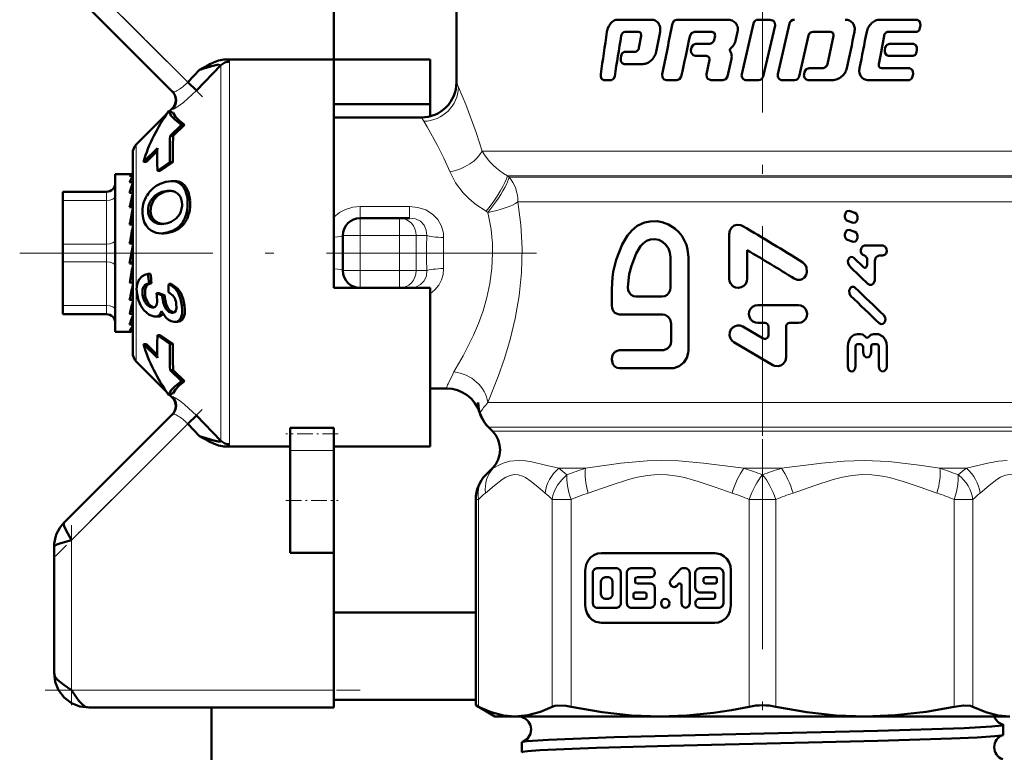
# Model space of a CAD drawing. Extents: x -1358 to 1757, y -1497 to 607.
# Tile 62 of 97: x 94 to 151, y -110 to -69. Entities that reach past the tile are written whole.
import ezdxf

# ---------------------------------------------------------------- set-up
doc = ezdxf.new("R2010")
doc.units = 0
doc.linetypes.add('DASHDOT', pattern=[18.5, 12, -3, 0.5, -3])

msp = doc.modelspace()

# ---------------------------------------------------------------- linework, layer by layer
at = {"color": 7, "lineweight": 50}
for p, q in [((112.291, -56.88), (112.291, -70.809)), ((119.291, -64.827), (119.291, -72.13)), ((96.584, -66.173), (103.072, -72.661)), ((128.506, -68.536), (130.432, -68.536)), ((131.89, -68.536), (134.775, -68.536)), ((136.546, -68.536), (137.229, -68.536)), ((143.502, -68.536), (145.633, -68.536)), ((136.273, -68.75), (135.601, -71.659)), ((136.83, -71.78), (137.502, -68.871)), ((138.337, -68.75), (137.667, -71.659)), ((145.788, -69.01), (145.809, -68.87)), ((128.936, -69.225), (129.696, -69.225)), ((129.85, -69.457), (129.724, -70.15)), ((129.824, -69.292), (129.85, -69.457)), ((130.702, -70.38), (130.932, -69.227)), ((132.901, -69.225), (133.887, -69.225)), ((133.887, -69.225), (134.045, -69.292)), ((134.076, -69.457), (134.022, -69.689)), ((134.045, -69.292), (134.076, -69.457)), ((135.247, -69.744), (135.367, -69.227)), ((138.886, -71.78), (139.418, -69.439)), ((139.683, -69.225), (140.668, -69.225)), ((140.852, -69.456), (140.498, -71.078)), ((140.668, -69.225), (140.821, -69.292)), ((140.821, -69.292), (140.852, -69.456)), ((143.522, -70.611), (143.735, -69.456)), ((143.975, -69.225), (145.613, -69.225)), ((132.726, -70.133), (132.696, -70.274)), ((132.982, -69.92), (133.732, -69.92)), ((135.006, -70.491), (134.93, -70.331)), ((134.946, -70.21), (135.11, -70.034)), ((143.807, -70.133), (143.781, -70.274)), ((144.019, -69.92), (145.423, -69.92)), ((145.581, -70.396), (145.603, -70.256)), ((112.291, -70.809), (106.1, -70.809)), ((112.291, -81.88), (112.291, -70.809)), ((112.291, -70.809), (117.791, -70.809)), ((117.791, -70.809), (117.791, -73.361)), ((128.705, -70.597), (128.682, -70.737)), ((128.901, -70.382), (129.485, -70.382)), ((132.951, -70.609), (133.577, -70.609)), ((133.577, -70.609), (133.734, -70.676)), ((133.765, -70.84), (133.583, -71.659)), ((133.734, -70.676), (133.765, -70.84)), ((134.779, -71.78), (135.009, -70.781)), ((143.436, -71.074), (143.522, -70.611)), ((143.994, -70.609), (145.401, -70.609)), ((104.609, -71.41), (103.934, -72.109)), ((105.832, -71.142), (104.429, -72.586)), ((104.784, -71.308), (104.609, -71.41)), ((104.961, -71.207), (104.784, -71.308)), ((105.832, -71.142), (105.834, -71.129)), ((128.878, -71.071), (129.954, -71.071)), ((139.459, -71.304), (140.212, -71.304)), ((143.594, -71.305), (145.205, -71.305)), ((127.712, -71.994), (128.154, -71.994)), ((131.293, -71.994), (131.899, -71.994)), ((133.846, -71.994), (134.511, -71.994)), ((135.873, -71.994), (136.556, -71.994)), ((137.939, -71.994), (138.617, -71.994)), ((139.193, -71.518), (139.161, -71.658)), ((139.427, -71.994), (140.773, -71.994)), ((142.841, -71.994), (145.183, -71.994)), ((145.368, -71.781), (145.39, -71.64)), ((104.429, -72.586), (103.934, -72.109)), ((102.881, -73.786), (103.044, -73.623)), ((112.291, -73.361), (117.791, -73.361)), ((117.791, -73.361), (117.791, -74.067)), ((100.996, -75.671), (102.725, -73.941)), ((102.845, -73.772), (102.842, -73.774)), ((103.104, -73.87), (102.845, -73.772)), ((117.291, -74.13), (112.291, -74.13)), ((102.926, -75.174), (103.573, -74.547)), ((103.755, -74.547), (103.107, -75.174)), ((103.755, -74.547), (103.573, -74.547)), ((102.926, -75.174), (103.107, -75.174)), ((102.198, -75.884), (101.398, -76.668)), ((100.791, -87.594), (100.791, -76.166)), ((102.194, -76.061), (101.573, -76.668)), ((101.573, -76.668), (101.398, -76.668)), ((102.912, -76.68), (102.2, -77.18)), ((103.074, -76.68), (102.362, -77.18)), ((103.074, -76.68), (102.912, -76.68)), ((99.791, -77.38), (99.791, -77.983)), ((100.769, -77.38), (99.791, -77.38)), ((100.791, -77.465), (100.615, -77.465)), ((100.769, -77.38), (100.791, -77.382)), ((102.2, -77.18), (102.362, -77.18)), ((99.791, -77.983), (99.791, -86.38)), ((100.791, -77.821), (100.615, -77.821)), ((100.753, -77.983), (100.791, -77.878)), ((103.142, -77.766), (102.988, -77.766)), ((96.791, -78.38), (99.291, -78.38)), ((96.791, -78.514), (96.791, -78.38)), ((96.791, -78.88), (96.791, -78.514)), ((100.791, -78.432), (100.615, -78.432)), ((100.791, -78.307), (100.785, -78.432)), ((102.787, -78.323), (102.869, -78.32)), ((102.787, -78.323), (102.939, -78.323)), ((96.791, -81.38), (96.791, -78.88)), ((100.791, -79.259), (100.615, -79.259)), ((100.791, -78.86), (100.77, -79.259)), ((100.791, -79.089), (100.779, -79.259)), ((100.791, -79.603), (100.748, -80.251)), ((100.791, -79.88), (100.773, -79.88)), ((113.791, -79.88), (116.037, -79.88)), ((116.037, -79.88), (116.617, -79.88)), ((141.501, -79.717), (141.501, -79.803)), ((142.064, -79.575), (141.732, -79.473)), ((142.212, -79.905), (142.212, -79.818)), ((100.791, -80.251), (100.615, -80.251)), ((102.572, -80.211), (102.552, -80.213)), ((141.646, -80.047), (141.977, -80.148)), ((100.791, -80.489), (100.71, -81.345)), ((102.577, -80.756), (102.432, -80.756)), ((112.791, -82.88), (112.791, -80.88)), ((134.877, -80.81), (134.877, -83.34)), ((141.501, -80.805), (141.501, -80.892)), ((142.064, -80.664), (141.732, -80.562)), ((142.212, -80.994), (142.212, -80.907)), ((96.791, -81.38), (96.791, -82.38)), ((100.791, -81.345), (100.615, -81.345)), ((100.615, -82.473), (100.791, -81.474)), ((141.646, -81.135), (141.977, -81.237)), ((142.624, -81.456), (143.66, -81.456)), ((112.291, -83.88), (112.291, -81.88)), ((131.529, -83.852), (131.529, -82.108)), ((132.559, -87.443), (132.559, -82.108)), ((135.917, -83.34), (135.917, -81.718)), ((142.564, -82.693), (142.011, -82.157)), ((142.638, -82.027), (142.625, -82.027)), ((143.66, -82.026), (143.459, -82.026)), ((96.791, -84.88), (96.791, -82.38)), ((100.615, -82.42), (100.702, -82.42)), ((100.791, -82.473), (100.615, -82.473)), ((100.791, -82.463), (100.702, -82.42)), ((142.761, -82.185), (142.761, -82.566)), ((143.21, -83.389), (143.209, -82.343)), ((100.72, -82.993), (100.791, -83.426)), ((101.81, -83.077), (101.665, -83.077)), ((100.791, -83.564), (100.615, -83.564)), ((101.87, -83.596), (101.724, -83.596)), ((102.993, -83.636), (102.847, -83.636)), ((100.791, -83.88), (100.753, -83.88)), ((100.791, -84.292), (100.754, -83.873)), ((100.791, -84.022), (100.76, -84.022)), ((102.472, -84.304), (102.147, -84.184)), ((102.295, -84.184), (102.147, -84.184)), ((102.295, -84.184), (102.62, -84.304)), ((102.62, -84.304), (102.472, -84.304)), ((117.791, -83.88), (112.291, -83.88)), ((116.617, -83.88), (116.531, -83.88)), ((117.791, -92.951), (117.791, -83.88)), ((128.167, -83.955), (128.167, -84.878)), ((129.547, -84.365), (131.048, -84.365)), ((96.791, -84.88), (96.791, -85.38)), ((100.791, -84.549), (100.615, -84.549)), ((100.791, -85.006), (100.774, -84.729)), ((103.188, -84.458), (103.192, -84.467)), ((136.517, -84.854), (138.836, -84.854)), ((99.291, -85.38), (96.791, -85.38)), ((100.791, -85.366), (100.615, -85.366)), ((100.791, -85.524), (100.788, -85.458)), ((101.935, -85.001), (101.899, -84.999)), ((102.073, -85.52), (102.025, -85.517)), ((102.227, -85.52), (102.073, -85.52)), ((103.064, -85.299), (103.028, -85.297)), ((128.613, -85.391), (131.072, -85.391)), ((100.791, -85.964), (100.615, -85.964)), ((103.205, -85.818), (103.155, -85.816)), ((103.358, -85.818), (103.205, -85.818)), ((131.564, -85.904), (131.564, -86.93)), ((136.821, -86.769), (135.659, -86.084)), ((136.922, -85.881), (136.517, -85.881)), ((137.124, -86.087), (137.124, -86.59)), ((138.133, -87.842), (138.133, -86.087)), ((138.334, -85.881), (138.836, -85.881)), ((100.67, -86.38), (99.791, -86.38)), ((100.791, -86.306), (100.615, -86.306)), ((100.791, -86.369), (100.725, -86.369)), ((102.2, -86.58), (102.912, -87.08)), ((102.362, -86.58), (102.2, -86.58)), ((102.362, -86.58), (103.074, -87.08)), ((142.212, -86.515), (142.395, -86.515)), ((143.138, -86.513), (143.326, -86.513)), ((101.398, -87.091), (102.198, -87.876)), ((101.573, -87.091), (101.398, -87.091)), ((101.573, -87.091), (102.194, -87.698)), ((103.074, -87.08), (102.912, -87.08)), ((135.156, -86.977), (137.376, -88.29)), ((141.669, -87.229), (141.67, -88.369)), ((142.42, -87.085), (142.225, -87.085)), ((143.314, -87.084), (143.114, -87.084)), ((143.893, -88.366), (143.892, -87.225)), ((128.613, -87.443), (131.072, -87.443)), ((142.104, -88.369), (142.103, -87.244)), ((142.544, -87.243), (142.544, -87.576)), ((142.99, -87.575), (142.989, -87.243)), ((143.439, -87.242), (143.44, -88.367)), ((100.996, -88.089), (102.725, -89.818)), ((102.926, -88.586), (103.573, -89.213)), ((103.107, -88.586), (102.926, -88.586)), ((103.107, -88.586), (103.755, -89.213)), ((128.613, -88.469), (131.564, -88.469)), ((103.755, -89.213), (103.573, -89.213)), ((102.842, -89.986), (102.845, -89.988)), ((102.845, -89.988), (103.104, -89.889)), ((102.881, -89.974), (103.044, -90.137)), ((118.725, -89.63), (117.791, -89.63)), ((103.072, -91.098), (96.877, -97.294)), ((103.934, -91.651), (104.429, -91.174)), ((104.609, -92.349), (103.934, -91.651)), ((104.429, -91.174), (105.832, -92.618)), ((109.791, -91.876), (112.291, -91.876)), ((109.791, -91.876), (109.791, -92.212)), ((109.791, -92.212), (109.791, -93.166)), ((112.291, -91.876), (112.291, -92.212)), ((112.291, -92.212), (112.291, -93.166)), ((121.127, -91.844), (121.352, -92.069)), ((104.609, -92.349), (104.784, -92.452)), ((104.784, -92.452), (104.961, -92.553)), ((106.1, -92.951), (109.791, -92.951)), ((109.791, -96.027), (109.791, -93.166)), ((112.291, -92.951), (117.791, -92.951)), ((112.291, -96.027), (112.291, -93.166)), ((121.352, -94.191), (120.981, -94.561)), ((121.352, -94.191), (120.981, -94.561)), ((109.791, -99.027), (109.791, -96.027)), ((112.291, -99.027), (112.291, -96.027)), ((120.395, -107.747), (120.395, -95.975)), ((96.291, -98.708), (96.291, -105.88)), ((109.791, -99.027), (112.291, -99.027)), ((112.291, -99.027), (112.291, -106.88)), ((134.058, -99.036), (127.579, -99.036)), ((126.655, -100.036), (126.655, -102.036)), ((127.08, -100.164), (127.08, -101.908)), ((128.455, -99.907), (127.317, -99.907)), ((128.692, -101.908), (128.692, -100.164)), ((129.026, -100.164), (129.026, -101.908)), ((130.4, -99.907), (129.263, -99.907)), ((132.086, -99.982), (131.561, -100.55)), ((132.392, -99.907), (132.253, -99.907)), ((132.629, -101.908), (132.629, -100.164)), ((132.945, -100.164), (132.945, -101.036)), ((134.319, -99.907), (133.182, -99.907)), ((134.556, -101.908), (134.556, -100.164)), ((134.982, -102.036), (134.982, -100.036)), ((127.554, -100.677), (127.554, -101.395)), ((127.981, -100.42), (127.791, -100.42)), ((128.218, -101.395), (128.218, -100.677)), ((129.5, -100.677), (129.5, -100.523)), ((129.595, -100.42), (130.4, -100.42)), ((133.419, -100.523), (133.419, -100.677)), ((134.082, -100.42), (133.513, -100.42)), ((134.177, -100.677), (134.177, -100.523)), ((130.069, -101.292), (129.503, -101.292)), ((130.4, -100.779), (129.595, -100.779)), ((130.637, -101.908), (130.637, -101.036)), ((131.896, -100.913), (131.993, -100.808)), ((132.155, -100.88), (132.155, -101.908)), ((133.182, -101.292), (133.987, -101.292)), ((133.513, -100.779), (134.082, -100.779)), ((127.791, -101.651), (127.981, -101.651)), ((129.408, -101.395), (129.408, -101.549)), ((129.503, -101.651), (130.069, -101.651)), ((130.163, -101.549), (130.163, -101.395)), ((133.987, -101.651), (133.182, -101.651)), ((134.082, -101.395), (134.082, -101.549)), ((127.317, -102.164), (128.455, -102.164)), ((129.263, -102.164), (130.4, -102.164)), ((133.182, -102.164), (134.319, -102.164)), ((112.291, -102.43), (120.395, -102.43)), ((127.579, -103.036), (134.058, -103.036)), ((112.291, -106.88), (112.291, -107.88)), ((112.291, -107.43), (120.395, -107.43)), ((112.291, -107.88), (98.291, -107.88)), ((105.291, -107.88), (105.291, -130.43)), ((120.395, -107.747), (120.547, -107.825)), ((121.491, -108.38), (120.395, -107.747)), ((121.491, -108.38), (122.656, -108.38)), ((122.656, -108.38), (130.936, -108.38)), ((123.032, -108.423), (123.032, -108.38)), ((130.936, -108.38), (136.791, -108.38)), ((136.791, -108.38), (142.646, -108.38)), ((142.646, -108.38), (150.926, -108.38)), ((150.55, -109.428), (150.55, -108.866)), ((123.032, -110.434), (123.032, -109.861))]:
    msp.add_line(p, q, dxfattribs=at)
at = {"color": 7, "linetype": 'DASHDOT', "lineweight": 18}
for p, q in [((136.791, -61.844), (136.791, -97.536)), ((123.864, -81.88), (94.329, -81.88)), ((136.791, -92.53), (136.791, -133.876))]:
    msp.add_line(p, q, dxfattribs=at)
at = {"color": 7, "linetype": 'DASHDOT', "lineweight": 18, "ltscale": 0.302371}
msp.add_line((96.225, -64.399), (104.777, -72.952), dxfattribs=at)
at = {"color": 7, "lineweight": 18}
for p, q in [((103.934, -72.109), (97.291, -65.466)), ((105.832, -81.88), (105.832, -71.142)), ((106.327, -70.942), (106.327, -81.88)), ((119.291, -72.13), (119.413, -72.404)), ((117.426, -74.348), (117.291, -74.13)), ((100.996, -81.88), (100.996, -75.671)), ((120.758, -76.051), (154.291, -76.051)), ((122.203, -77.466), (153.705, -77.466)), ((122.203, -77.466), (122.306, -77.544)), ((122.306, -77.544), (153.627, -77.544)), ((103.296, -77.777), (103.143, -77.777)), ((103.847, -78.138), (103.696, -78.138)), ((99.291, -78.38), (99.291, -78.385)), ((99.291, -78.385), (99.291, -78.514)), ((99.291, -78.514), (99.291, -78.88)), ((102.5, -78.431), (102.348, -78.431)), ((99.291, -78.88), (96.791, -78.88)), ((99.291, -81.38), (99.291, -78.88)), ((101.982, -78.877), (101.831, -78.877)), ((104.073, -78.886), (103.925, -78.886)), ((113.791, -79.223), (113.791, -79.88)), ((113.791, -79.223), (116.617, -79.223)), ((116.617, -79.223), (116.617, -79.88)), ((122.81, -78.958), (123.016, -78.958)), ((123.016, -78.958), (150.356, -78.958)), ((150.356, -78.958), (153.041, -78.958)), ((101.815, -79.497), (101.667, -79.497)), ((101.943, -79.91), (101.796, -79.91)), ((104.009, -79.597), (103.862, -79.597)), ((113.791, -79.88), (113.791, -80.88)), ((116.037, -80.88), (116.037, -79.88)), ((121.089, -79.558), (120.984, -79.495)), ((102.253, -80.158), (102.107, -80.158)), ((103.724, -80.204), (103.579, -80.204)), ((103.242, -80.593), (103.097, -80.593)), ((112.791, -80.88), (113.791, -80.88)), ((113.791, -80.88), (113.791, -82.88)), ((116.037, -80.88), (113.791, -80.88)), ((116.037, -82.88), (116.037, -80.88)), ((116.037, -80.88), (116.998, -80.88)), ((117.6, -80.88), (116.998, -80.88)), ((116.998, -80.88), (116.998, -82.88)), ((96.791, -81.38), (99.291, -81.38)), ((99.291, -81.38), (99.291, -82.38)), ((100.996, -81.88), (100.996, -88.089)), ((105.832, -92.618), (105.832, -81.88)), ((106.327, -81.88), (106.327, -92.817)), ((99.291, -82.38), (96.791, -82.38)), ((99.291, -84.88), (99.291, -82.38)), ((112.791, -82.88), (113.791, -82.88)), ((113.791, -82.88), (116.037, -82.88)), ((113.791, -83.88), (113.791, -82.88)), ((116.037, -82.88), (116.998, -82.88)), ((116.037, -82.88), (116.037, -83.88)), ((116.998, -82.88), (117.6, -82.88)), ((101.504, -84.285), (101.355, -84.285)), ((103.535, -84.154), (103.389, -84.154)), ((96.791, -84.88), (99.291, -84.88)), ((99.291, -84.88), (99.291, -85.38)), ((101.701, -84.78), (101.55, -84.78)), ((102.631, -84.435), (102.483, -84.435)), ((103.751, -84.88), (103.602, -84.88)), ((101.968, -84.999), (101.899, -84.999)), ((103.098, -85.297), (103.028, -85.297)), ((103.694, -85.593), (103.543, -85.593)), ((103.044, -90.137), (103.054, -90.134)), ((121.086, -90.43), (153.041, -90.43)), ((97.291, -98.294), (103.934, -91.651)), ((152.455, -91.844), (121.127, -91.844)), ((121.352, -92.069), (152.23, -92.069)), ((112.291, -93.166), (109.791, -93.166)), ((120.981, -94.561), (121.006, -94.536)), ((121.389, -94.191), (121.352, -94.191)), ((125.14, -94.191), (126.661, -94.191)), ((135.715, -94.191), (137.867, -94.191)), ((146.921, -94.191), (148.442, -94.191)), ((120.972, -94.57), (120.981, -94.561)), ((120.395, -95.975), (120.547, -95.975)), ((120.547, -95.975), (120.547, -107.825)), ((124.764, -107.825), (124.764, -95.975)), ((124.764, -95.975), (125.846, -95.975)), ((125.846, -95.975), (125.846, -107.825)), ((136.026, -107.825), (136.026, -95.975)), ((136.791, -95.975), (136.026, -95.975)), ((137.556, -95.975), (136.791, -95.975)), ((137.556, -95.975), (137.556, -107.825)), ((147.736, -107.825), (147.736, -95.975)), ((147.736, -95.975), (148.818, -95.975)), ((148.818, -95.975), (148.818, -107.825)), ((97.291, -106.88), (97.291, -98.294)), ((112.291, -106.88), (97.291, -106.88))]:
    msp.add_line(p, q, dxfattribs=at)
at = {"color": 7, "linetype": 'DASHDOT', "lineweight": 18, "ltscale": 0.067371}
msp.add_line((113.566, -80.88), (116.261, -80.88), dxfattribs=at)
at = {"color": 7, "linetype": 'DASHDOT', "lineweight": 18, "ltscale": 0.06}
for p, q in [((113.791, -83.08), (113.791, -80.68)), ((116.037, -83.08), (116.037, -80.68))]:
    msp.add_line(p, q, dxfattribs=at)
at = {"color": 7, "linetype": 'DASHDOT', "lineweight": 18, "ltscale": 0.067386}
msp.add_line((116.261, -82.88), (113.566, -82.88), dxfattribs=at)
at = {"color": 7, "linetype": 'DASHDOT', "lineweight": 18, "ltscale": 0.296715}
msp.add_line((104.764, -90.821), (96.371, -99.214), dxfattribs=at)
at = {"color": 7, "linetype": 'DASHDOT', "lineweight": 18, "ltscale": 0.075015}
msp.add_line((112.541, -92.212), (109.54, -92.212), dxfattribs=at)
at = {"color": 7, "linetype": 'DASHDOT', "lineweight": 18, "ltscale": 0.075}
msp.add_line((109.541, -96.027), (112.541, -96.027), dxfattribs=at)
at = {"color": 7, "linetype": 'DASHDOT', "lineweight": 18, "ltscale": 0.257574}
msp.add_line((97.291, -97.435), (97.291, -107.738), dxfattribs=at)
at = {"color": 7, "linetype": 'DASHDOT', "lineweight": 18, "ltscale": 0.45}
msp.add_line((95.791, -106.88), (113.791, -106.88), dxfattribs=at)
at = {"color": 7, "lineweight": 50}
for points in [[(131.89, -68.536), (131.745, -68.586), (131.646, -68.75)], [(137.502, -68.871), (137.494, -68.724), (137.411, -68.602), (137.229, -68.536)], [(145.809, -68.87), (145.806, -68.737), (145.761, -68.617), (145.633, -68.536)], [(145.613, -69.225), (145.733, -69.155), (145.788, -69.01)], [(132.647, -69.439), (132.724, -69.298), (132.901, -69.225)], [(132.696, -70.274), (132.702, -70.419), (132.816, -70.57), (132.951, -70.609)], [(132.982, -69.92), (132.831, -69.97), (132.726, -70.133)], [(143.781, -70.274), (143.785, -70.412), (143.876, -70.566), (143.994, -70.609)], [(144.019, -69.92), (143.879, -69.985), (143.807, -70.133)], [(145.603, -70.256), (145.6, -70.122), (145.554, -70.001), (145.423, -69.92)], [(128.682, -70.737), (128.686, -70.872), (128.715, -70.956), (128.767, -71.025), (128.878, -71.071)], [(128.901, -70.382), (128.769, -70.449), (128.705, -70.597)], [(145.401, -70.609), (145.523, -70.541), (145.581, -70.396)], [(139.459, -71.304), (139.289, -71.364), (139.193, -71.518)], [(145.39, -71.64), (145.388, -71.507), (145.347, -71.397), (145.205, -71.305)], [(127.543, -71.658), (127.545, -71.79), (127.587, -71.911), (127.712, -71.994)], [(128.154, -71.994), (128.279, -71.925), (128.339, -71.78)], [(131.057, -71.659), (131.078, -71.845), (131.166, -71.953), (131.293, -71.994)], [(131.899, -71.994), (132.045, -71.944), (132.146, -71.78)], [(133.583, -71.659), (133.609, -71.85), (133.67, -71.926), (133.846, -71.994)], [(134.511, -71.994), (134.682, -71.934), (134.779, -71.78)], [(145.183, -71.994), (145.308, -71.926), (145.368, -71.781)], [(102.845, -73.772), (102.966, -74.013), (103.215, -74.272), (103.573, -74.547)], [(103.104, -73.87), (103.23, -74.083), (103.451, -74.309), (103.755, -74.547)], [(102.365, -77.916), (102.681, -77.805), (102.988, -77.766)], [(103.847, -78.138), (103.978, -78.407), (104.073, -78.886)], [(101.982, -78.877), (101.849, -79.178), (101.815, -79.497)], [(101.852, -80.597), (101.689, -80.473), (101.554, -80.312), (101.448, -80.11), (101.38, -79.878), (101.346, -79.62)], [(101.796, -79.91), (101.682, -79.626), (101.667, -79.497)], [(101.815, -79.497), (101.853, -79.721), (101.943, -79.91)], [(103.477, -79.649), (103.279, -79.905), (102.982, -80.098)], [(141.732, -79.473), (141.621, -79.484), (141.561, -79.533), (141.504, -79.678), (141.501, -79.717)], [(141.501, -79.803), (141.513, -79.894), (141.572, -80), (141.646, -80.046)], [(141.977, -80.148), (142.089, -80.138), (142.149, -80.09), (142.209, -79.944), (142.212, -79.905)], [(142.212, -79.818), (142.199, -79.727), (142.158, -79.644), (142.064, -79.575)], [(132.559, -82.108), (132.509, -81.686), (132.44, -81.407), (132.195, -80.926), (131.997, -80.681), (131.768, -80.471), (131.416, -80.251), (131.046, -80.114), (130.771, -80.065), (130.368, -80.069), (130.039, -80.14), (129.628, -80.328), (129.309, -80.596), (129.069, -80.877)], [(135.657, -80.336), (135.555, -80.29), (135.335, -80.268), (135.175, -80.315), (135.038, -80.412), (134.914, -80.597), (134.877, -80.81)], [(103.097, -80.593), (102.763, -80.713), (102.432, -80.756)], [(129.069, -80.877), (128.763, -81.397), (128.414, -82.267), (128.251, -82.959), (128.206, -83.275), (128.167, -83.955)], [(141.732, -80.562), (141.621, -80.572), (141.561, -80.622), (141.504, -80.767), (141.501, -80.805)], [(141.501, -80.892), (141.513, -80.982), (141.572, -81.088), (141.646, -81.135)], [(141.977, -81.237), (142.089, -81.227), (142.149, -81.178), (142.209, -81.032), (142.212, -80.994)], [(142.212, -80.907), (142.199, -80.816), (142.158, -80.733), (142.064, -80.664)], [(129.822, -81.492), (129.572, -81.916), (129.291, -82.609), (129.17, -83.096), (129.092, -83.838)], [(131.529, -82.108), (131.499, -81.854), (131.41, -81.614), (131.267, -81.405), (131.079, -81.24), (130.858, -81.13), (130.62, -81.084), (130.38, -81.104), (130.156, -81.188), (129.961, -81.328), (129.822, -81.492)], [(142.624, -81.456), (142.505, -81.501), (142.439, -81.586), (142.405, -81.704), (142.413, -81.827), (142.49, -81.969), (142.625, -82.027)], [(143.66, -82.026), (143.8, -81.965), (143.848, -81.899), (143.884, -81.779), (143.875, -81.654), (143.808, -81.525), (143.66, -81.456)], [(142.011, -82.157), (141.946, -82.113), (141.845, -82.104), (141.785, -82.129), (141.736, -82.173), (141.671, -82.32), (141.677, -82.48), (141.751, -82.613)], [(142.638, -82.027), (142.759, -82.163), (142.761, -82.185)], [(143.209, -82.343), (143.252, -82.166), (143.305, -82.093), (143.459, -82.026)], [(138.605, -83.345), (138.759, -83.406), (138.933, -83.409), (139.048, -83.371), (139.184, -83.273), (139.281, -83.136), (139.33, -82.979), (139.31, -82.705), (139.241, -82.566), (139.096, -82.424)], [(142.761, -82.566), (142.739, -82.657), (142.711, -82.693), (142.673, -82.718), (142.614, -82.721), (142.564, -82.693)], [(101.036, -84.217), (101.015, -83.944), (101.037, -83.688), (101.138, -83.41), (101.312, -83.216), (101.476, -83.127), (101.665, -83.077)], [(101.355, -84.285), (101.354, -83.972), (101.409, -83.807), (101.511, -83.685), (101.724, -83.596)], [(101.87, -83.596), (101.657, -83.685), (101.556, -83.806), (101.502, -83.97), (101.504, -84.285)], [(102.847, -83.636), (103.208, -83.913), (103.389, -84.154)], [(102.993, -83.636), (103.354, -83.913), (103.535, -84.154)], [(129.092, -83.838), (129.111, -83.998), (129.173, -84.146), (129.275, -84.264), (129.406, -84.34), (129.547, -84.365)], [(131.048, -84.365), (131.196, -84.34), (131.331, -84.266), (131.438, -84.152), (131.506, -84.007), (131.529, -83.852)], [(134.877, -83.34), (134.903, -83.503), (134.977, -83.652), (135.093, -83.771), (135.242, -83.847), (135.406, -83.872), (135.57, -83.841), (135.716, -83.76), (135.829, -83.637), (135.897, -83.484), (135.917, -83.34)], [(142.085, -83.864), (142.021, -83.821), (141.919, -83.811), (141.86, -83.836), (141.81, -83.88), (141.744, -84.026), (141.751, -84.188), (141.825, -84.32)], [(142.812, -83.643), (142.914, -83.701), (143.03, -83.694), (143.127, -83.624), (143.205, -83.447), (143.21, -83.389)], [(101.429, -85.153), (101.235, -84.868), (101.103, -84.535), (101.036, -84.217)], [(102.84, -84.122), (103.081, -84.306), (103.188, -84.458)], [(103.389, -84.154), (103.527, -84.498), (103.602, -84.88)], [(103.535, -84.154), (103.675, -84.498), (103.751, -84.88)], [(101.899, -84.999), (101.768, -84.964), (101.646, -84.884), (101.55, -84.78)], [(101.701, -84.78), (101.829, -84.91), (102.005, -84.993)], [(102.185, -84.666), (102.168, -84.805), (102.115, -84.918)], [(103.028, -85.297), (102.86, -85.244), (102.683, -85.072), (102.604, -84.926), (102.529, -84.694), (102.483, -84.435)], [(102.631, -84.435), (102.707, -84.799), (102.795, -85.009), (102.913, -85.17), (103.133, -85.291)], [(103.281, -84.795), (103.291, -85.035), (103.263, -85.167), (103.202, -85.256), (103.14, -85.289), (103.064, -85.299)], [(103.602, -84.88), (103.621, -85.123), (103.61, -85.35), (103.543, -85.593)], [(103.751, -84.88), (103.77, -85.123), (103.76, -85.351), (103.694, -85.593)], [(128.167, -84.878), (128.189, -85.038), (128.252, -85.181), (128.352, -85.295), (128.546, -85.385), (128.613, -85.391)], [(136.517, -84.854), (136.36, -84.881), (136.216, -84.955), (136.104, -85.072), (136.034, -85.22), (136.013, -85.381), (136.043, -85.541), (136.12, -85.685), (136.239, -85.796), (136.387, -85.863), (136.517, -85.881)], [(138.836, -85.881), (138.996, -85.853), (139.139, -85.777), (139.251, -85.655), (139.319, -85.502), (139.336, -85.339), (139.308, -85.197), (139.241, -85.066), (139.129, -84.951), (138.98, -84.877), (138.836, -84.854)], [(102.025, -85.517), (101.725, -85.411), (101.429, -85.153)], [(102.441, -85.202), (102.337, -85.401), (102.22, -85.49), (102.073, -85.52)], [(103.155, -85.816), (102.995, -85.779), (102.841, -85.699), (102.691, -85.57), (102.559, -85.404), (102.441, -85.202)], [(131.072, -85.391), (131.223, -85.417), (131.42, -85.542), (131.511, -85.674), (131.564, -85.904)], [(143.453, -85.886), (143.568, -85.942), (143.669, -85.924), (143.733, -85.877), (143.779, -85.81), (143.813, -85.689), (143.802, -85.564), (143.724, -85.429)], [(103.543, -85.593), (103.453, -85.722), (103.33, -85.799), (103.205, -85.818)], [(103.694, -85.593), (103.62, -85.707), (103.521, -85.783), (103.358, -85.818)], [(135.659, -86.084), (135.514, -86.028), (135.359, -86.018), (135.215, -86.054), (135.086, -86.134), (134.984, -86.253), (134.918, -86.412), (134.908, -86.591), (134.958, -86.761), (135.05, -86.893), (135.156, -86.977)], [(137.124, -86.59), (137.086, -86.71), (136.983, -86.786), (136.898, -86.794), (136.821, -86.769)], [(142.212, -86.515), (142.026, -86.558), (141.904, -86.64), (141.807, -86.753), (141.69, -87.03), (141.669, -87.229)], [(142.673, -86.675), (142.523, -86.544), (142.395, -86.515)], [(143.138, -86.514), (142.981, -86.558), (142.858, -86.675)], [(143.892, -87.225), (143.866, -87.014), (143.79, -86.818), (143.663, -86.654), (143.412, -86.522), (143.326, -86.513)], [(131.564, -86.93), (131.539, -87.09), (131.468, -87.234), (131.358, -87.347), (131.145, -87.437), (131.072, -87.443)], [(142.103, -87.244), (142.123, -87.157), (142.165, -87.105), (142.224, -87.085)], [(142.42, -87.085), (142.542, -87.221), (142.544, -87.243)], [(142.858, -86.675), (142.808, -86.72), (142.743, -86.726), (142.703, -86.707), (142.673, -86.675)], [(142.989, -87.243), (143.01, -87.154), (143.054, -87.103), (143.114, -87.084)], [(143.314, -87.084), (143.38, -87.107), (143.418, -87.153), (143.439, -87.242)], [(128.613, -87.443), (128.479, -87.467), (128.367, -87.528), (128.26, -87.641), (128.189, -87.797), (128.167, -87.964), (128.235, -88.228), (128.326, -88.35), (128.468, -88.442), (128.613, -88.469)], [(131.564, -88.469), (131.72, -88.456), (132.021, -88.354), (132.286, -88.147), (132.465, -87.874), (132.547, -87.588), (132.559, -87.443)], [(142.544, -87.576), (142.602, -87.768), (142.692, -87.844), (142.766, -87.861)], [(142.766, -87.861), (142.875, -87.824), (142.969, -87.695), (142.99, -87.575)], [(137.376, -88.29), (137.473, -88.334), (137.685, -88.356), (137.84, -88.312), (137.973, -88.221), (138.093, -88.044), (138.133, -87.842)], [(141.67, -88.369), (141.705, -88.524), (141.75, -88.59), (141.814, -88.637), (141.916, -88.651), (141.966, -88.634), (142.029, -88.585), (142.072, -88.517), (142.104, -88.369)], [(143.44, -88.367), (143.48, -88.528), (143.53, -88.594), (143.598, -88.638), (143.697, -88.648), (143.767, -88.621), (143.868, -88.496), (143.893, -88.366)], [(103.573, -89.213), (103.215, -89.487), (102.966, -89.747), (102.845, -89.988)], [(103.755, -89.213), (103.451, -89.45), (103.23, -89.677), (103.104, -89.889)], [(105.832, -92.618), (105.834, -92.633), (105.828, -92.645), (105.814, -92.654), (105.78, -92.66), (105.682, -92.654), (105.427, -92.6), (104.609, -92.349)], [(96.877, -97.294), (96.854, -97.34), (96.852, -97.384), (96.877, -97.497), (96.963, -97.702), (97.291, -98.294)], [(97.291, -98.294), (96.679, -98.468), (96.461, -98.552), (96.337, -98.628), (96.302, -98.67), (96.291, -98.708)], [(127.579, -99.036), (127.357, -99.066), (127.149, -99.152), (126.965, -99.289), (126.817, -99.47), (126.713, -99.687), (126.655, -100.036)], [(134.982, -100.036), (134.954, -99.796), (134.875, -99.57), (134.748, -99.371), (134.58, -99.211), (134.38, -99.098), (134.058, -99.036)], [(127.317, -99.907), (127.18, -99.954), (127.092, -100.086), (127.08, -100.164)], [(128.692, -100.164), (128.646, -100.012), (128.524, -99.919), (128.455, -99.907)], [(129.263, -99.907), (129.126, -99.955), (129.037, -100.085), (129.026, -100.164)], [(132.629, -100.164), (132.583, -100.012), (132.461, -99.919), (132.392, -99.907)], [(133.182, -99.907), (133.045, -99.954), (132.956, -100.086), (132.945, -100.164)], [(134.556, -100.164), (134.51, -100.012), (134.388, -99.919), (134.319, -99.907)], [(127.791, -100.42), (127.652, -100.469), (127.566, -100.597), (127.554, -100.677)], [(128.218, -100.677), (128.173, -100.526), (128.054, -100.433), (127.981, -100.42)], [(131.561, -100.55), (131.511, -100.631), (131.492, -100.747), (131.562, -100.915), (131.717, -100.988), (131.79, -100.979), (131.896, -100.913)], [(130.637, -101.036), (130.592, -100.884), (130.47, -100.791), (130.4, -100.779)], [(132.945, -101.036), (132.99, -101.187), (133.112, -101.281), (133.182, -101.292)], [(127.554, -101.395), (127.6, -101.546), (127.718, -101.639), (127.791, -101.651)], [(127.981, -101.651), (128.12, -101.603), (128.206, -101.474), (128.218, -101.395)], [(126.655, -102.036), (126.683, -102.276), (126.762, -102.501), (126.889, -102.701), (127.057, -102.861), (127.257, -102.973), (127.579, -103.036)], [(127.08, -101.908), (127.126, -102.059), (127.248, -102.153), (127.317, -102.164)], [(128.455, -102.164), (128.592, -102.117), (128.68, -101.986), (128.692, -101.908)], [(129.026, -101.908), (129.072, -102.059), (129.193, -102.153), (129.263, -102.164)], [(130.4, -102.164), (130.537, -102.117), (130.626, -101.986), (130.637, -101.908)], [(132.155, -101.908), (132.201, -102.06), (132.323, -102.153), (132.392, -102.164)], [(132.392, -102.164), (132.529, -102.117), (132.618, -101.986), (132.629, -101.908)], [(134.058, -103.036), (134.28, -103.006), (134.488, -102.92), (134.672, -102.782), (134.82, -102.601), (134.924, -102.384), (134.982, -102.036)], [(134.319, -102.164), (134.456, -102.117), (134.545, -101.986), (134.556, -101.908)], [(96.291, -105.88), (96.345, -106.09), (96.496, -106.295), (96.843, -106.584), (97.291, -106.88)], [(98.291, -107.88), (97.769, -107.817), (97.289, -107.624), (96.867, -107.304), (96.547, -106.882), (96.354, -106.402), (96.291, -105.88)], [(97.291, -106.88), (97.568, -107.301), (97.709, -107.491), (97.913, -107.708), (98.095, -107.833), (98.291, -107.88)], [(120.547, -107.825), (121.28, -108.139), (121.976, -108.321), (122.656, -108.38)], [(122.656, -108.38), (123.368, -108.315), (124.102, -108.114), (124.764, -107.825)], [(124.764, -107.825), (124.909, -107.775), (125.093, -107.75), (125.562, -107.775), (125.846, -107.825)], [(125.846, -107.825), (127.615, -108.139), (129.296, -108.32), (130.936, -108.38)], [(130.936, -108.38), (132.465, -108.328), (133.993, -108.176), (135.012, -108.02), (136.026, -107.825)], [(137.556, -107.825), (139.325, -108.139), (141.006, -108.32), (142.646, -108.38)], [(142.646, -108.38), (144.367, -108.315), (146.137, -108.114), (147.736, -107.825)], [(147.736, -107.825), (148.27, -107.75), (148.673, -107.775), (148.818, -107.825)], [(148.818, -107.825), (149.551, -108.139), (150.248, -108.321), (150.926, -108.38)], [(123.032, -108.423), (123.033, -108.418), (123.036, -108.415), (123.045, -108.409), (123.07, -108.399), (123.156, -108.38)], [(123.073, -108.448), (123.044, -108.437), (123.036, -108.431), (123.032, -108.426), (123.032, -108.423)], [(123.566, -109.102), (123.526, -109.386), (123.347, -109.669), (123.097, -109.828), (123.073, -109.836)], [(143.388, -109.205), (148.313, -109.049), (149.88, -108.965), (150.474, -108.899), (150.527, -108.885), (150.542, -108.877), (150.548, -108.872), (150.549, -108.87), (150.55, -108.866)], [(150.55, -108.866), (150.55, -108.863), (150.545, -108.857), (150.535, -108.851), (150.501, -108.839)], [(123.073, -109.836), (123.341, -109.794), (124.552, -109.711), (128.31, -109.574), (135.269, -109.399), (143.388, -109.205)], [(143.388, -109.771), (147.597, -109.642), (149.065, -109.578), (150.066, -109.514), (150.422, -109.472), (150.515, -109.451)], [(123.032, -110.434), (123.033, -110.43), (123.036, -110.427), (123.045, -110.42), (123.068, -110.411), (123.357, -110.365), (124.059, -110.31), (127.307, -110.175), (131.482, -110.058), (143.388, -109.771)], [(123.032, -109.861), (123.032, -109.858), (123.036, -109.853), (123.044, -109.847), (123.073, -109.836)]]:
    msp.add_lwpolyline(points, dxfattribs=at)
at = {"color": 7, "lineweight": 18}
for points in [[(105.834, -71.129), (105.829, -71.116), (105.821, -71.109), (105.797, -71.101), (105.704, -71.103)], [(104.429, -72.586), (103.685, -73.269), (103.302, -73.547), (103.153, -73.63), (103.09, -73.651), (103.078, -73.651), (103.072, -73.648)], [(119.413, -72.404), (119.827, -73.387), (120.421, -74.985), (120.758, -76.051)], [(103.072, -72.661), (103.077, -72.665), (103.089, -72.669), (103.107, -72.67), (103.177, -72.655)], [(118.926, -77.247), (118.573, -76.447), (118.212, -75.723), (117.615, -74.658), (117.426, -74.348)], [(120.984, -79.495), (120.401, -79.103), (120.021, -78.782), (119.678, -78.432), (119.244, -77.858), (118.926, -77.247)], [(112.291, -79.823), (112.602, -79.57), (112.961, -79.382), (113.367, -79.263), (113.791, -79.223)], [(116.617, -79.223), (117.09, -79.27), (117.538, -79.415), (117.924, -79.649), (118.237, -79.966), (118.446, -80.336), (118.551, -80.745), (118.562, -80.994)], [(122.81, -78.958), (122.98, -80.271), (123.052, -81.627), (123.019, -82.997), (122.882, -84.332), (122.655, -85.627), (122.365, -86.83), (122.04, -87.918), (121.687, -88.933), (121.086, -90.43)], [(117.6, -80.88), (117.572, -80.57), (117.446, -80.288), (117.23, -80.066), (116.944, -79.926), (116.617, -79.88)], [(119.153, -88.676), (119.686, -87.752), (120.269, -86.58), (120.553, -85.908), (120.813, -85.186), (121.033, -84.431), (121.208, -83.626), (121.324, -82.759), (121.363, -81.88)], [(116.617, -83.88), (116.947, -83.833), (117.237, -83.689), (117.45, -83.465), (117.574, -83.183), (117.6, -82.88)], [(118.562, -82.766), (118.539, -83.1), (118.447, -83.423), (118.287, -83.723), (118.067, -83.986), (117.791, -84.206)], [(118.816, -89.357), (119.079, -88.806), (119.153, -88.676)], [(103.072, -90.112), (103.078, -90.109), (103.098, -90.11), (103.212, -90.16), (103.464, -90.323), (103.755, -90.547), (104.429, -91.174)], [(103.177, -91.104), (103.113, -91.09), (103.092, -91.09), (103.077, -91.095), (103.072, -91.098)], [(106.327, -92.817), (106.324, -92.837), (106.317, -92.851), (106.293, -92.875), (106.154, -92.937), (106.1, -92.951)], [(121.389, -94.191), (121.745, -93.989), (121.961, -93.896), (122.353, -93.782), (122.818, -93.737)], [(122.818, -93.737), (123.239, -93.768), (123.609, -93.831), (124.389, -94.009), (125.14, -94.191)], [(126.661, -94.191), (128.69, -93.897), (130.202, -93.759), (131.01, -93.737)], [(131.01, -93.737), (131.988, -93.768), (133.419, -93.897), (135.715, -94.191)], [(137.867, -94.191), (140.173, -93.896), (141.447, -93.778), (142.589, -93.737)], [(142.589, -93.737), (144.015, -93.803), (145.748, -94.012), (146.921, -94.191)], [(148.442, -94.191), (149.673, -93.895), (150.278, -93.777), (150.772, -93.737)], [(124.359, -95.605), (123.96, -95.268), (123.56, -94.946), (123.234, -94.727), (123.07, -94.643), (122.819, -94.563), (122.591, -94.55), (122.355, -94.599), (122.122, -94.702), (121.904, -94.836), (121.471, -95.168), (120.952, -95.605)], [(125.612, -94.561), (125.309, -94.842), (125.068, -95.161), (124.906, -95.471), (124.809, -95.754), (124.764, -95.975)], [(135.048, -95.605), (134.086, -95.268), (133.119, -94.946), (132.333, -94.727), (131.936, -94.643), (131.33, -94.563), (130.78, -94.55), (130.209, -94.599), (129.647, -94.702), (129.122, -94.836), (128.077, -95.168), (126.823, -95.605)], [(146.758, -95.605), (145.796, -95.268), (144.83, -94.946), (144.043, -94.727), (143.646, -94.643), (143.04, -94.563), (142.491, -94.55), (141.919, -94.599), (141.357, -94.702), (140.832, -94.836), (139.787, -95.168), (138.534, -95.605)], [(147.736, -95.975), (147.869, -95.54), (147.953, -95.125), (147.98, -94.825), (147.97, -94.561)], [(152.63, -95.605), (152.231, -95.268), (151.831, -94.946), (151.505, -94.727), (151.34, -94.643), (151.089, -94.563), (150.862, -94.55), (150.625, -94.599), (150.392, -94.702), (150.175, -94.836), (149.742, -95.168), (149.223, -95.605)]]:
    msp.add_lwpolyline(points, dxfattribs=at)
at = {"color": 7, "lineweight": 50}
for centre, radius, start, end in [((128.636, -69.203), 0.698, 118.648, 138.3853), ((128.509, -68.966), 0.429, 90.3796, 118.9359), ((130.438, -69.027), 0.49, 62.9414, 90.8066), ((130.433, -69.04), 0.504, 36.7117, 63.1025), ((134.786, -69.215), 0.679, 66.8678, 90.9164), ((134.823, -69.126), 0.582, 41.6795, 66.6746), ((136.541, -68.812), 0.275, 89.1109, 166.9741), ((138.604, -68.81), 0.273, 89.4247, 167.3589), ((141.52, -69.107), 0.57, 64.7254, 91.0241), ((141.535, -69.064), 0.525, 38.276, 64.2203), ((143.618, -69.4), 0.888, 114.3979, 131.885), ((143.506, -69.152), 0.615, 90.4446, 114.4784), ((128.857, -69.352), 0.967, 155.8929, 172.5603), ((128.799, -69.327), 0.903, 139.3445, 155.8358), ((130.379, -69.066), 0.563, 11.0898, 35.4859), ((130.206, -69.091), 0.738, 349.4144, 10.4597), ((602.822, -165.654), 481.038, 168.37832, 168.73183), ((134.858, -69.077), 0.523, 13.1635, 40.2222), ((134.749, -69.091), 0.633, 347.6123, 12.2146), ((141.505, -69.068), 0.551, 11.5745, 36.6994), ((141.329, -69.091), 0.729, 349.2773, 10.5953), ((143.539, -69.367), 0.803, 149.3997, 170.0237), ((143.66, -69.433), 0.941, 132.4723, 149.7346), ((459.915, -119.103), 335.742, 171.45687, 171.87621), ((477.272, -127.046), 353.283, 170.61815, 171.00002), ((129.041, -69.514), 0.331, 137.9785, 169.904), ((128.942, -69.416), 0.191, 91.7893, 139.723), ((129.703, -69.369), 0.143, 32.3577, 92.7757), ((696.13, -191.075), 576.462, 167.8188, 168.056805), ((133.721, -69.61), 0.312, 308.6956, 345.3235), ((134.403, -69.523), 0.873, 324.1514, 345.3606), ((139.682, -69.495), 0.269, 89.7996, 167.9327), ((-356.406, 33.322), 508.891, 348.13579, 348.37446), ((-301.995, 18.805), 453.372, 348.53592, 348.80355), ((144.054, -69.523), 0.325, 134.9517, 168.1808), ((143.98, -69.439), 0.214, 91.4217, 136.7535), ((129.478, -70.166), 0.216, 271.9111, 316.5287), ((129.404, -70.085), 0.326, 315.2376, 348.5104), ((133.732, -69.635), 0.285, 269.9966, 310.1194), ((135.002, -70.278), 0.0879, 129.3246, 216.2249), ((106.464, -73.365), 2.608, 107.0469, 115.9661), ((106.118, -72.213), 1.405, 90.7149, 107.301), ((129.849, -70.236), 0.856, 294.3232, 312.3779), ((129.791, -70.179), 0.938, 312.6657, 329.8865), ((129.869, -70.225), 0.847, 329.9476, 349.4919), ((134.412, -70.641), 0.613, 346.7671, 14.1878), ((108.523, -82.807), 12.05, 106.9807, 108.9565), ((107.915, -76.464), 6.03, 115.4614, 119.329), ((108.415, -82.236), 11.472, 105.3248, 107.295), ((106.072, -73.578), 2.503, 98.4471, 105.9728), ((129.951, -70.473), 0.598, 270.2997, 294.7998), ((140.204, -71.004), 0.301, 271.6384, 308.5393), ((140.217, -71.008), 0.289, 306.9279, 346.0338), ((140.759, -71.107), 0.877, 327.999, 347.1481), ((142.964, -71.449), 0.647, 167.0812, 191.0248), ((143.632, -71.128), 0.202, 164.7047, 212.9533), ((143.587, -71.156), 0.148, 213.2548, 272.9146), ((135.869, -71.718), 0.275, 167.4877, 270.794), ((136.561, -71.718), 0.275, 269.1104, 346.9538), ((137.935, -71.718), 0.275, 167.537, 270.7746), ((138.62, -71.721), 0.272, 269.4226, 347.5766), ((139.428, -71.72), 0.273, 166.9363, 269.7842), ((140.772, -71.228), 0.766, 270.0359, 291.8521), ((140.709, -71.054), 0.95, 291.4841, 309.2075), ((140.718, -71.075), 0.929, 309.594, 327.6325), ((142.865, -71.469), 0.547, 190.9675, 216.1427), ((142.842, -71.465), 0.531, 218.0017, 243.1281), ((142.834, -71.475), 0.518, 243.4428, 270.8226), ((117.291, -72.13), 2, 269.9989, 0.0007), ((102.55, -73.128), 0.699, 314.9437, 45.0571), ((102.577, -73.154), 0.699, 315.0791, 44.8933), ((128.818, -76.147), 25.911, 177.8474, 181.1783), ((125.895, -76.401), 22.821, 176.9184, 180.701), ((101.491, -76.166), 0.7, 135, 180), ((129.774, -76.454), 27.583, 178.8161, 181.5088), ((101.926, -78.306), 1.397, 144.3579, 159.7069), ((99.291, -77.88), 0.5, 270, 360), ((106.989, -80.142), 6.6, 160.9015, 164.979), ((103.065, -79.462), 1.697, 114.3516, 149.2914), ((102.989, -78.849), 1.083, 81.8686, 90.0638), ((103.143, -78.843), 1.077, 81.8482, 90.0644), ((103.045, -78.529), 0.759, 31.0334, 82.6172), ((103.199, -78.524), 0.753, 30.7994, 82.5875), ((117.177, -82.792), 16.935, 165.3751, 167.9594), ((103.068, -79.51), 1.725, 147.9641, 183.6481), ((102.801, -79.48), 1.143, 113.3749, 148.1347), ((102.952, -79.482), 1.144, 113.2778, 148.0518), ((102.851, -79.542), 1.221, 93.002, 114.3788), ((103.003, -79.538), 1.217, 92.9942, 114.42), ((102.877, -79.193), 0.872, 75.485, 90.5), ((102.928, -79), 0.673, 50.7039, 75.5964), ((102.944, -78.972), 0.641, 23.502, 50.2025), ((102.654, -79.088), 0.954, 3.5095, 22.9776), ((102.716, -79.445), 1.051, 147.3056, 182.8145), ((102.476, -79.117), 1.134, 332.0162, 4.4184), ((101.673, -79.048), 2.257, 345.9018, 4.0929), ((101.811, -79.042), 2.267, 345.8077, 3.924), ((140.442, -87.712), 40.521, 168.1124, 169.3901), ((102.365, -79.518), 0.691, 214.5532, 248.0744), ((102.516, -79.509), 0.7, 214.9673, 247.9657), ((102.27, -79.227), 1.634, 323.2374, 346.8968), ((102.412, -79.223), 1.639, 323.1908, 346.791), ((113.791, -80.88), 1, 90, 180), ((206.941, -100.098), 107.967, 169.47259, 169.99766), ((102.422, -79.378), 0.843, 248.0516, 270.2494), ((102.557, -79.439), 0.781, 247.0842, 265.7139), ((102.428, -79.178), 1.043, 269.844, 276.7921), ((102.411, -78.806), 1.414, 276.546, 293.8475), ((102.56, -79.436), 1.276, 294.879, 322.9638), ((102.704, -79.434), 1.278, 294.8674, 322.9241), ((63.202, -203.637), 143.013, 57.94847, 59.56046), ((102.428, -79.636), 1.121, 239.099, 270.1949), ((60.174, -209.975), 148.952, 58.22708, 59.43567), ((13.299, -67.083), 88.858, 349.31117, 349.94255), ((203.096, -20.459), 87.329, 225.37571, 226.34556), ((116.18, -81.692), 14.581, 185.4513, 187.5), ((116.04, -81.695), 14.297, 185.5502, 187.6401), ((113.791, -82.88), 1, 180, 270), ((66.28, -77.111), 35.131, 347.7764, 349.2178), ((118.25, -84.077), 15.409, 178.36, 180.1652), ((102.382, -84.168), 1.034, 186.4912, 216.3347), ((102.536, -84.163), 1.038, 186.7407, 216.4847), ((96.978, -84.852), 5.211, 2.0456, 7.3606), ((104.221, -84.229), 1.75, 182.4619, 186.7586), ((104.367, -84.224), 1.749, 182.6366, 186.9374), ((216.773, -7.981), 106.981, 225.52689, 226.73659), ((230.431, 6.986), 126.723, 225.8007, 226.82531), ((86.643, -81.544), 14.485, 344.6995, 347.6108), ((101.948, -84.791), 0.21, 266.3771, 322.7086), ((102.054, -84.951), 1.237, 7.2463, 23.0567), ((99.291, -85.88), 0.5, 0, 90), ((96.103, -84.145), 4.865, 338.0434, 344.4913), ((102.236, -85.188), 0.331, 268.3817, 330.4584), ((99.832, -85.636), 1.031, 319.4671, 338.3736), ((136.921, -86.084), 0.202, 358.9408, 89.7784), ((138.335, -86.083), 0.202, 90.3302, 181.1568), ((100.66, -86.194), 0.187, 273.0522, 314.5382), ((129.774, -87.306), 27.583, 178.4912, 181.1839), ((128.818, -87.612), 25.911, 178.8217, 182.1526), ((125.727, -87.362), 22.654, 179.2848, 183.0955), ((101.491, -87.594), 0.7, 180, 225.0002), ((118.725, -91.63), 2, 17.4522, 90.0026), ((102.549, -90.632), 0.7, 315, 45), ((102.577, -90.605), 0.699, 315.107, 44.9208), ((122.541, -90.43), 2, 180, 224.9998), ((122.541, -90.43), 2, 197.4537, 225), ((120.291, -93.13), 1.5, 315, 45), ((107.929, -87.268), 6.061, 240.6797, 244.5274), ((106.464, -90.397), 2.605, 244.0246, 252.9518), ((106.12, -91.531), 1.42, 252.7813, 269.1886), ((122.395, -95.975), 2, 135, 180), ((122.395, -95.975), 2, 135, 180), ((98.275, -98.702), 1.984, 134.808, 180.192), ((98.275, -98.702), 1.984, 134.808, 180.192), ((132.255, -100.135), 0.228, 90.5034, 137.9633), ((129.599, -100.519), 0.099, 92.7194, 182.4973), ((129.599, -100.681), 0.099, 177.499, 267.2768), ((133.518, -100.519), 0.099, 92.7495, 182.4757), ((133.518, -100.681), 0.099, 177.5221, 267.2398), ((134.077, -100.519), 0.099, 357.5221, 87.2398), ((134.077, -100.681), 0.099, 272.7495, 2.4757), ((129.508, -101.391), 0.099, 92.7495, 182.4757), ((130.064, -101.391), 0.099, 357.5221, 87.2398), ((132.061, -100.869), 0.0913, 90.5034, 137.9633), ((132.056, -100.876), 0.099, 357.4988, 87.2772), ((133.983, -101.391), 0.099, 357.499, 87.2768), ((129.508, -101.553), 0.099, 177.5221, 267.2398), ((130.064, -101.553), 0.099, 272.7495, 2.4757), ((133.983, -101.553), 0.099, 272.7194, 2.4973), ((136.78, -111.476), 3.729, 89.8318, 101.6737), ((136.802, -111.476), 3.729, 78.3264, 90.1681), ((122.839, -109.135), 0.727, 2.6288, 71.2194), ((150.718, -108.157), 0.717, 198.1244, 252.3534), ((150.763, -110.137), 0.73, 109.8155, 180.6518), ((150.512, -109.405), 0.0457, 274.1483, 328.4829), ((150.762, -110.147), 0.73, 179.8586, 250.2518)]:
    msp.add_arc(centre, radius, start, end, dxfattribs=at)
at = {"color": 7, "lineweight": 18}
for centre, radius, start, end in [((105.978, -71.444), 0.647, 63.5451, 79.0873), ((102.675, -71.342), 1.409, 295.0627, 300.3745), ((102.272, -70.68), 2.183, 300.7019, 309.3191), ((101.831, -70.141), 2.88, 309.3153, 316.9074), ((102.939, -71.92), 0.773, 287.8821, 295.4261), ((103.038, -73.658), 0.0363, 16.1796, 79.3427), ((124.127, -74.051), 3.919, 210.6991, 240.6014), ((112.765, -72.784), 10.732, 320.8669, 324.8807), ((111.263, -81.897), 10.1, 0.0991, 13.3937), ((148.054, -81.879), 30.471, 178.1216, 180.0023), ((142.452, -81.879), 23.907, 177.8793, 180.0025), ((148.054, -81.881), 30.471, 179.9977, 181.8784), ((142.452, -81.881), 23.907, 179.9975, 182.1207), ((122.051, -90.584), 3.46, 159.234, 163.9897), ((103.033, -90.099), 0.041, 300.8924, 341.9736), ((125.255, -94.048), 5.52, 139.0513, 146.8576), ((102.939, -91.84), 0.773, 64.5743, 72.1168), ((102.673, -92.42), 1.411, 59.6306, 64.9319), ((102.275, -93.076), 2.179, 50.6703, 59.3049), ((101.831, -93.619), 2.88, 43.0924, 50.6834), ((124.84, -98.398), 5.441, 129.3559, 135.1646), ((121.211, -99.676), 6.747, 49.2926, 54.3913), ((132.205, -111.551), 18.224, 107.7111, 111.2104), ((129.951, -112.659), 19.347, 69.2976, 72.6677), ((143.63, -112.659), 19.347, 107.3323, 110.7024), ((141.377, -111.551), 18.224, 68.7896, 72.2889), ((152.371, -99.676), 6.747, 125.6087, 130.7074), ((124.74, -100.145), 5.913, 129.841, 135.1615), ((120.571, -100.145), 5.913, 44.8385, 50.159), ((132.331, -111.593), 16.91, 109.0079, 112.5497), ((129.541, -111.593), 16.91, 67.4503, 70.9921), ((144.041, -111.593), 16.91, 109.0079, 112.5497), ((141.251, -111.593), 16.91, 67.4503, 70.9921), ((153.011, -100.145), 5.913, 129.841, 135.1615)]:
    msp.add_arc(centre, radius, start, end, dxfattribs=at)
for centre, major_axis, ratio, start_param, end_param in [((103, -71.314), (3.327, 0.378), 0.129171, 6.267853, 6.460295), ((117.426, -72.404), (1.797, 0.878), 0.965578, 4.271437, 5.814526), ((118.926, -76.051), (1.901, 0.62), 0.578335, 4.525901, 5.769568), ((120.984, -78.88), (-1.191, -1.607), 0.189078, 1.321005, 2.76852), ((121.089, -78.958), (-1.191, -1.606), 0.183903, 1.706348, 2.766171), ((121.089, -78.958), (0, 2), 0.860354, 4.712389, 5.497787), ((99.291, -78.63), (0.5, 0), 0.5, 4.712389, 6.283185), ((121.089, -78.958), (1.966, 0.366), 0.295036, 4.657547, 5.720519), ((116.037, -80.88), (0, 1), 0.961524, 4.712389, 6.283185), ((111.791, -80.88), (1, 0), 0.114286, 5.235987, 6.283185), ((118.562, -80.88), (0.999, -0.033), 0.114225, 3.421775, 4.716143), ((99.291, -81.13), (0.5, 0), 0.5, 4.712389, 6.283185), ((99.291, -82.63), (-0.5, 0), 0.5, 3.141593, 4.712389), ((111.791, -82.88), (1, 0), 0.114286, 0, 1.047198), ((116.037, -82.88), (0, 1), 0.961524, 3.141593, 4.712389), ((118.562, -82.88), (0.999, 0.033), 0.114225, 1.567042, 2.86141), ((99.291, -85.13), (-0.5, 0), 0.5, 3.141593, 4.712389), ((119.153, -90.43), (1.8, -0.872), 0.854078, 0.516239, 1.963331), ((122.8, -95.605), (1.277, -1.539), 0.880592, 3.24575, 4.081599), ((126.207, -95.605), (-1.277, -1.539), 0.880592, 4.50733, 5.343179), ((127.589, -95.605), (0.65, -1.891), 0.364753, 3.751886, 4.587735), ((135.814, -95.605), (-0.65, -1.891), 0.364753, 4.001194, 4.837043), ((137.768, -95.605), (0.65, -1.891), 0.364753, 1.446142, 2.281991), ((145.993, -95.605), (-0.65, -1.891), 0.364753, 1.695451, 2.5313), ((147.375, -95.605), (1.277, -1.539), 0.880592, 0.940006, 1.775856), ((122.395, -95.975), (1.414, -1.414), 0.862856, 3.141593, 4.000478), ((126.612, -95.975), (0.765, -1.848), 0.357407, 3.706528, 4.565414), ((136.791, -95.975), (-0.765, -1.848), 0.357407, 4.000478, 4.859364), ((136.791, -95.975), (0.765, -1.848), 0.357407, 1.423821, 2.282707), ((146.97, -95.975), (1.414, -1.414), 0.862856, 0.858886, 1.717772)]:
    msp.add_ellipse(centre, major_axis=major_axis, ratio=ratio, start_param=start_param, end_param=end_param, dxfattribs=at)
at = {"color": 7, "lineweight": 50}
for centre, major_axis, ratio, start_param, end_param in [((106.327, -71.623), (-0.7, 0), 0.972233, 4.712389, 5.497789), ((252.25, -117.594), (150.941, -40.616), 0.245499, 3.050478, 3.133214), ((100.702, -80.602), (-0.07, -3.222), 0.207287, 3.146101, 3.376799), ((60.469, -112.737), (43.151, 34.704), 0.149322, 6.179433, 6.267529), ((106.603, -65.179), (-4.326, -15.536), 0.258625, 0.071828, 0.216579), ((252.249, -46.166), (150.94, 40.616), 0.2455, 3.149971, 3.232707), ((106.327, -92.137), (-0.7, 0), 0.972234, 0.785397, 1.570796), ((130.4, -100.164), (0, 0.257), 0.92388, 3.141593, 6.283185), ((133.182, -101.908), (0, 0.257), 0.92388, 0, 3.141593)]:
    msp.add_ellipse(centre, major_axis=major_axis, ratio=ratio, start_param=start_param, end_param=end_param, dxfattribs=at)
msp.add_ellipse((131.229, -101.908), major_axis=(0, 0.257), ratio=0.92388, dxfattribs=at)

doc.saveas('drawing.dxf')
